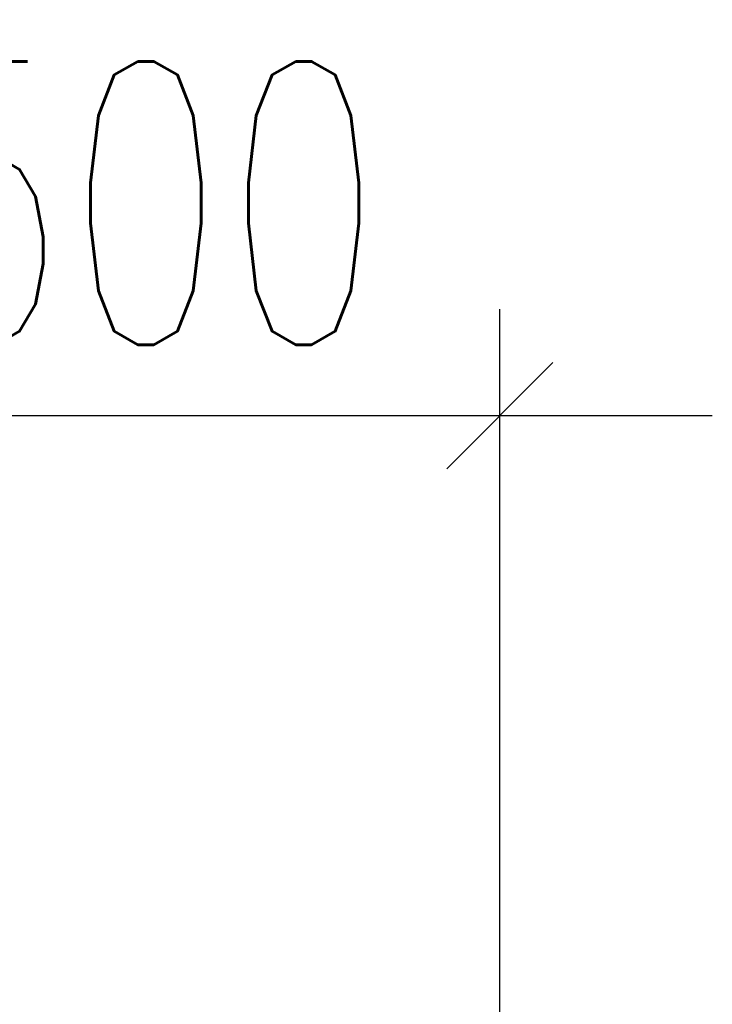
# Model space of a CAD drawing. Header units: metres. Extents: x -912764 to -454925, y -2226138 to -1112338.
# Tile 245 of 256: x -456269.15 to -456268.661, y -1112952.254 to -1112951.559. Entities that reach past the tile are written whole.
import ezdxf

# ---------------------------------------------------------------- set-up
doc = ezdxf.new("R2010")
doc.units = ezdxf.units.M
doc.layers.add('_NOVÝ STAV - POPISKY KATASTR', color=7, linetype='Continuous', lineweight=30)
doc.layers.add('C3D_ZPR', color=7, linetype='Continuous')
doc.styles.add('StandardUzky', font='simplex.shx', dxfattribs={"width": 0.65})
doc.styles.add('znacky', font='arial.ttf')
doc.dimstyles.new('1000', dxfattribs={"dimscale": 0.5, "dimtxt": 1, "dimasz": 0.6, "dimexe": 0.3, "dimexo": 0.5, "dimgap": 0.5, "dimtad": 1, "dimzin": 1, "dimdsep": 46, "dimtxsty": 'znacky', "dimblk": 'OBLIQUE', "dimcen": 1, "dimdle": 0.3, "dimclrd": 256, "dimclre": 256, "dimclrt": 256, "dimadec": 3, "dimazin": 0, "dimtfac": 1, "dimtmove": 0, "dimatfit": 3, "dimldrblk": 'OBLIQUE', "dimfxl": 1, "dimlwd": -1, "dimlwe": -1, "dimarcsym": 0})

# ---------------------------------------------------------------- blocks, each defined once
blk = doc.blocks.new('_Oblique')
at = {"color": 0, "linetype": 'ByBlock', "lineweight": -2}
blk.add_line((-0.5, -0.5), (0.5, 0.5), dxfattribs=at)
blk = doc.blocks.new('*D987')
at = {"layer": 'C3D_ZPR', "color": 1, "transparency": 16777216}
for p, q in [((0, 0.94121), (0, 1.51621)), ((0.5, 0.94121), (0.5, 1.51621)), ((-0.15, 1.44121), (0.65, 1.44121))]:
    blk.add_line(p, q, dxfattribs=at)
at = {"layer": 'Defpoints', "color": 0, "transparency": 16777216}
for p in [(0.5, 1.44121), (0, 0.2338), (0.5, 0.2338)]:
    blk.add_point(p, dxfattribs=at)
at = {"layer": 'C3D_ZPR', "color": 1, "transparency": 16777216, "xscale": 0.075, "yscale": 0.075, "zscale": 0.075, "rotation": 180}
blk.add_blockref('_Oblique', (0, 1.44121), dxfattribs=at)
at = {"layer": 'C3D_ZPR', "color": 1, "transparency": 16777216, "xscale": 0.075, "yscale": 0.075, "zscale": 0.075}
blk.add_blockref('_Oblique', (0.5, 1.44121), dxfattribs=at)
at = {"layer": 'C3D_ZPR', "color": 1, "transparency": 16777216, "insert": (0.25, 1.59121), "char_height": 0.2, "attachment_point": 5, "style": 'StandardUzky'}
blk.add_mtext('500', dxfattribs=at)
blk = doc.blocks.new('A$C4eac8e0d')
at = {"layer": 'C3D_ZPR'}
dim = blk.add_linear_dim(base=(0.5, 1.44121), p1=(0, 0.2338), p2=(0.5, 0.2338), dimstyle='1000', override={"dimscale": 1, "dimtxt": 0.2, "dimasz": 0.075, "dimexe": 0.075, "dimexo": 0.25, "dimgap": 0.05, "dimdec": 0, "dimlfac": 1000, "dimdsep": 44, "dimtxsty": 'StandardUzky', "dimcen": 0.5, "dimdle": 0.15, "dimclrd": 1, "dimclre": 1, "dimclrt": 1, "dimfxl": 0.5, "dimfxlon": 1}, dxfattribs=at)
dim.commit()
dim.dimension.update_dxf_attribs({"geometry": '*D987', "text_midpoint": (0.25, 1.59121)})

msp = doc.modelspace()

# ---------------------------------------------------------------- block references
at = {"layer": '_NOVÝ STAV - POPISKY KATASTR', "lineweight": 50}
msp.add_blockref('A$C4eac8e0d', (-456269.31123, -1112953.27987), dxfattribs=at)

doc.saveas('drawing.dxf')
